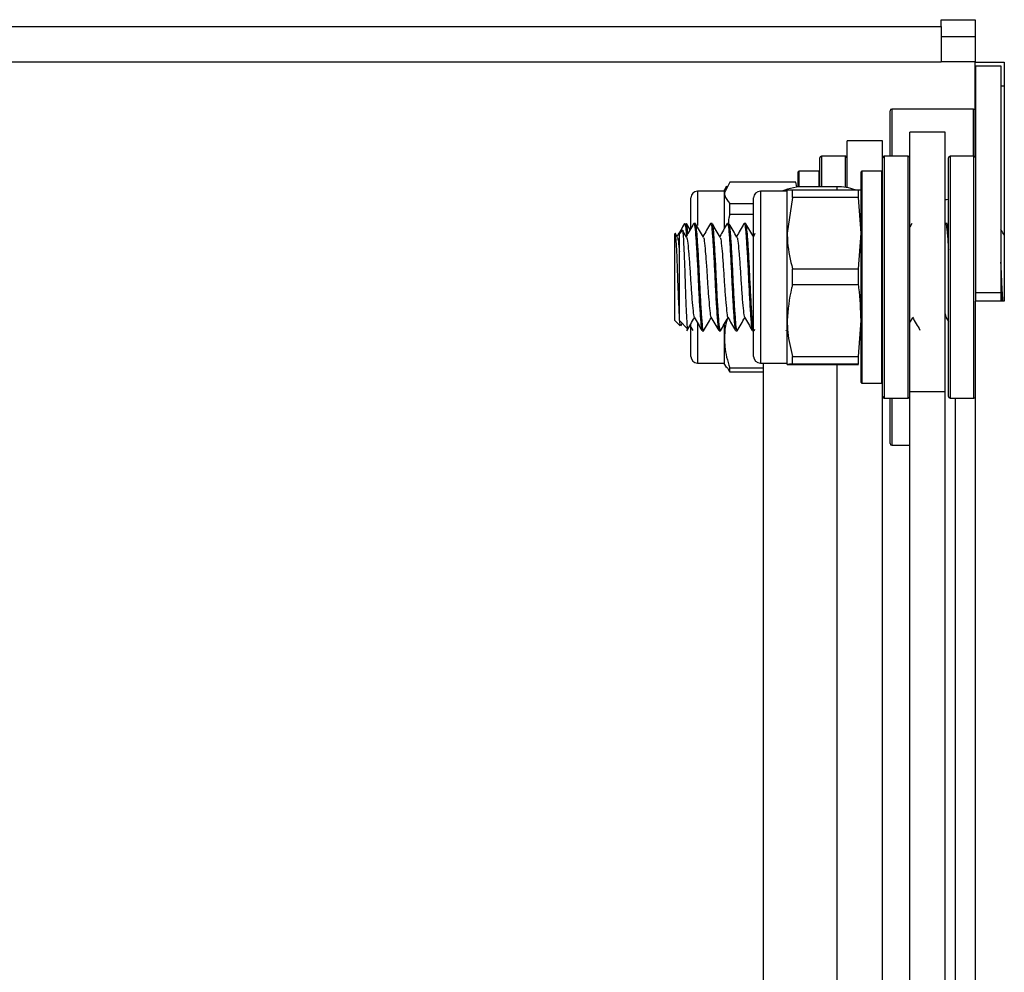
# Model space of a CAD drawing. Header units: inches. Extents: x 5 to 165, y 3 to 108.
# Tile 115 of 139: x 153.07 to 155.95, y 48.52 to 51.32. Entities that reach past the tile are written whole.
import ezdxf

# ---------------------------------------------------------------- set-up
doc = ezdxf.new("R2010")
doc.units = ezdxf.units.IN
doc.header["$LTSCALE"] = 10
doc.header["$MEASUREMENT"] = 0

msp = doc.modelspace()

# ---------------------------------------------------------------- linework, layer by layer
at = {"color": 7, "linetype": 'Continuous', "lineweight": 25}
for p, q in [((155.767442, 51.316265), (155.867442, 51.316265)), ((155.767442, 51.296265), (155.767442, 51.316265)), ((155.867442, 51.316265), (155.867442, 51.191265)), ((132.527442, 51.296265), (155.767442, 51.296265)), ((155.767442, 51.296265), (155.767442, 51.192265)), ((155.867442, 51.266265), (155.767442, 51.266265)), ((132.527442, 51.192265), (155.767442, 51.192265)), ((155.867442, 51.192265), (155.767442, 51.192265)), ((155.867442, 51.191265), (155.952442, 51.191265)), ((155.867442, 50.913765), (155.867442, 51.191265)), ((155.952442, 51.191265), (155.952442, 50.491265)), ((155.868442, 51.181265), (155.942442, 51.181265)), ((155.868442, 51.181265), (155.868442, 50.516265)), ((155.942442, 51.181265), (155.942442, 50.516265)), ((155.952442, 51.121265), (155.942442, 51.121265)), ((155.617442, 50.915765), (155.617442, 51.049265)), ((155.862442, 51.054265), (155.622442, 51.054265)), ((155.779442, 50.986265), (155.675442, 50.986265)), ((155.675442, 50.224585), (155.675442, 50.986265)), ((155.779442, 50.224585), (155.779442, 50.986265)), ((155.595442, 50.961265), (155.491442, 50.961265)), ((155.491442, 50.823809), (155.491442, 50.961265)), ((155.595442, 50.910765), (155.595442, 50.961265)), ((155.411442, 50.826504), (155.411442, 50.910765)), ((155.486442, 50.915765), (155.416442, 50.915765)), ((155.595442, 50.896716), (155.595442, 50.910765)), ((155.670442, 50.915765), (155.600442, 50.915765)), ((155.788442, 50.257303), (155.788442, 50.910765)), ((155.863442, 50.915765), (155.793442, 50.915765)), ((155.348442, 50.825313), (155.348442, 50.870015)), ((155.409442, 50.872015), (155.350442, 50.872015)), ((155.532442, 50.252515), (155.532442, 50.870015)), ((155.593442, 50.872015), (155.534442, 50.872015)), ((155.595442, 50.211765), (155.595442, 50.896716)), ((155.131906, 50.813233), (155.053166, 50.813233)), ((155.14759, 50.839641), (155.131906, 50.808615)), ((155.137947, 50.827632), (155.131906, 50.81717)), ((155.131906, 50.808615), (155.131906, 50.81717)), ((155.341163, 50.839641), (155.14759, 50.839641)), ((155.315906, 50.813233), (155.237166, 50.813233)), ((155.315906, 50.689953), (155.315906, 50.817169)), ((155.33159, 50.794542), (155.33159, 50.817571)), ((155.33159, 50.817571), (155.525163, 50.817571)), ((155.344357, 50.826025), (155.341163, 50.839641)), ((155.346325, 50.82507), (155.345955, 50.826453)), ((155.461442, 50.826504), (155.370442, 50.826504)), ((155.525163, 50.794542), (155.525163, 50.817571)), ((155.525163, 50.817571), (155.532442, 50.817169)), ((155.033481, 50.70506), (155.033481, 50.793548)), ((155.131906, 50.705755), (155.131906, 50.808615)), ((155.217481, 50.328981), (155.217481, 50.793548)), ((155.33159, 50.794542), (155.315906, 50.689953)), ((155.525163, 50.794542), (155.33159, 50.794542)), ((155.532442, 50.689953), (155.525163, 50.794542)), ((155.14759, 50.744915), (155.14759, 50.777589)), ((155.14759, 50.777589), (155.217481, 50.777589)), ((155.217481, 50.744915), (155.14759, 50.744915)), ((155.008728, 50.697787), (154.999686, 50.688745)), ((155.020743, 50.678985), (155.0103, 50.696958)), ((155.012162, 50.71344), (155.016836, 50.715549)), ((155.016836, 50.718745), (155.012508, 50.714418)), ((155.016836, 50.715549), (155.016836, 50.718745)), ((155.030879, 50.699912), (155.020212, 50.718309)), ((155.04652, 50.718745), (155.042171, 50.718745)), ((155.095733, 50.718745), (155.091383, 50.718745)), ((155.144945, 50.718745), (155.140596, 50.718745)), ((155.194158, 50.718745), (155.189809, 50.718745)), ((155.681315, 50.718308), (155.675442, 50.708185)), ((155.77974, 50.718308), (155.779002, 50.717035)), ((155.784709, 50.718745), (155.78036, 50.718745)), ((155.785872, 50.71735), (155.785506, 50.717982)), ((154.986905, 50.688814), (154.986836, 50.688745)), ((154.986836, 50.433784), (154.986836, 50.688745)), ((154.993614, 50.679325), (154.988121, 50.688789)), ((154.999686, 50.433784), (154.999686, 50.688745)), ((155.221418, 50.689045), (155.216584, 50.680722)), ((155.315906, 50.434049), (155.315906, 50.689953)), ((155.525163, 50.585363), (155.532442, 50.689953)), ((155.33159, 50.585363), (155.525163, 50.585363)), ((155.33159, 50.53904), (155.33159, 50.585363)), ((155.525163, 50.53904), (155.525163, 50.585363)), ((155.525163, 50.53904), (155.33159, 50.53904)), ((155.868442, 50.516265), (155.942442, 50.516265)), ((155.868442, 50.516265), (155.868442, 50.491265)), ((155.942442, 50.518788), (155.943956, 50.491265)), ((155.942442, 50.516265), (155.942442, 50.491265)), ((155.867442, 50.491265), (155.867442, 46.541265)), ((155.952442, 50.491265), (155.867442, 50.491265)), ((155.675442, 50.427969), (155.683802, 50.442362)), ((155.781356, 50.443858), (155.788442, 50.431682)), ((154.986836, 50.433784), (155.002327, 50.418293)), ((154.999686, 50.433784), (155.024426, 50.409044)), ((155.030586, 50.419206), (155.039102, 50.404521)), ((155.033481, 50.337047), (155.033481, 50.421509)), ((155.131906, 50.380764), (155.131906, 50.421378)), ((155.218513, 50.403853), (155.221418, 50.408851)), ((155.315906, 50.305361), (155.315906, 50.434049)), ((155.525163, 50.329057), (155.532442, 50.434049)), ((155.066777, 50.403784), (155.071126, 50.403784)), ((155.11599, 50.403784), (155.120339, 50.403784)), ((155.131906, 50.305359), (155.131906, 50.380764)), ((155.165202, 50.403784), (155.169551, 50.403784)), ((155.214415, 50.403784), (155.217481, 50.403784)), ((155.311407, 50.405714), (155.311807, 50.405026)), ((155.033481, 50.328981), (155.033481, 50.337047)), ((155.33159, 50.329057), (155.525163, 50.329057)), ((155.33159, 50.305762), (155.33159, 50.329057)), ((155.525163, 50.305762), (155.525163, 50.329057)), ((155.053166, 50.309296), (155.131906, 50.309296)), ((155.131906, 50.305359), (155.137947, 50.294897)), ((155.14759, 50.282889), (155.140713, 50.296494)), ((155.14759, 50.29499), (155.245442, 50.29499)), ((155.14759, 50.282889), (155.14759, 50.29499)), ((155.237166, 50.309296), (155.315906, 50.309296)), ((155.245442, 50.309296), (155.245442, 43.327593)), ((155.525163, 50.305762), (155.33159, 50.305762)), ((155.33159, 50.304959), (155.525163, 50.304959)), ((155.245442, 50.282889), (155.14759, 50.282889)), ((155.534442, 50.250515), (155.593442, 50.250515)), ((155.788442, 50.211765), (155.788442, 50.257303)), ((155.595442, 43.145155), (155.595442, 50.211765)), ((155.600442, 50.206765), (155.670442, 50.206765)), ((155.617442, 50.073265), (155.617442, 50.206765)), ((155.779442, 50.224585), (155.675442, 50.224585)), ((155.675442, 45.609313), (155.675442, 50.224585)), ((155.779442, 45.609313), (155.779442, 50.224585)), ((155.793442, 50.206765), (155.863442, 50.206765)), ((155.622442, 50.068265), (155.675442, 50.068265))]:
    msp.add_line(p, q, dxfattribs=at)
at = {"color": 8, "linetype": 'Continuous', "lineweight": 25}
for p, q in [((155.622442, 51.054265), (155.622442, 50.915765)), ((155.862442, 50.915765), (155.862442, 51.054265)), ((155.416442, 50.915765), (155.416442, 50.826504)), ((155.486442, 50.82464), (155.486442, 50.915765)), ((155.600442, 50.915765), (155.600442, 50.901515)), ((155.600442, 50.901515), (155.600442, 50.206765)), ((155.670442, 50.206765), (155.670442, 50.915765)), ((155.793442, 50.915765), (155.793442, 50.252955)), ((155.863442, 50.206765), (155.863442, 50.915765)), ((155.350442, 50.872015), (155.350442, 50.825521)), ((155.409442, 50.871916), (155.409442, 50.872015)), ((155.409442, 50.826504), (155.409442, 50.871916)), ((155.534442, 50.872015), (155.534442, 50.255743)), ((155.593442, 50.250515), (155.593442, 50.872015)), ((155.053166, 50.813233), (155.053166, 50.712546)), ((155.237166, 50.813233), (155.237166, 50.309296)), ((155.461442, 50.826504), (155.461442, 50.817571)), ((155.053166, 50.425441), (155.053166, 50.318045)), ((155.053166, 50.318045), (155.053166, 50.309296)), ((155.461442, 50.304959), (155.461442, 43.251308)), ((155.534442, 50.255743), (155.534442, 50.250515)), ((155.793442, 50.252955), (155.793442, 50.206765)), ((155.622442, 50.206765), (155.622442, 50.068265)), ((155.809442, 48.236488), (155.809442, 50.206765))]:
    msp.add_line(p, q, dxfattribs=at)
at = {"color": 7, "linetype": 'Continuous', "lineweight": 25, "flags": 128}
msp.add_lwpolyline([(155.788442, 50.789189), (155.7833, 50.788461), (155.779442, 50.787806)], dxfattribs=at)
at = {"color": 7, "linetype": 'Continuous', "lineweight": 25}
for centre, radius, start, end in [((155.622442, 51.049265), 0.005, 90, 180), ((155.862442, 51.049265), 0.005, 0, 90), ((155.416442, 50.910765), 0.005, 90, 180), ((155.486442, 50.910765), 0.005, 0, 90), ((155.600442, 50.910765), 0.005, 90, 180), ((155.670442, 50.910765), 0.005, 0, 90), ((155.793442, 50.910765), 0.005, 90, 180), ((155.863442, 50.910765), 0.005, 0, 90), ((155.350442, 50.870015), 0.002, 90, 180), ((155.409442, 50.870015), 0.002, 0, 90), ((155.534442, 50.870015), 0.002, 90, 180), ((155.593442, 50.870015), 0.002, 0, 90), ((155.053166, 50.793548), 0.019685, 90, 180), ((155.237166, 50.793548), 0.019685, 90, 180), ((155.368181, 50.644863), 0.181655, 89.286837, 112.048041), ((155.461984, 50.663268), 0.163237, 70.956227, 90.190283), ((155.053166, 50.328981), 0.019685, 180, 270), ((155.237166, 50.328981), 0.019685, 180, 270), ((155.534442, 50.252515), 0.002, 180, 270), ((155.593442, 50.252515), 0.002, 270, 360), ((155.600442, 50.211765), 0.005, 180, 270), ((155.670442, 50.211765), 0.005, 270, 360), ((155.793442, 50.211765), 0.005, 180, 270), ((155.863442, 50.211765), 0.005, 270, 323.130102), ((155.622442, 50.073265), 0.005, 180, 270)]:
    msp.add_arc(centre, radius, start, end, dxfattribs=at)
for points, knots in [([(155.315906, 50.817169), (155.31611, 50.817204), (155.316896, 50.817339), (155.325336, 50.817472), (155.33159, 50.817571)], [0, 0, 0, 0, 0.25898698, 1, 1, 1, 1]), ([(155.131906, 50.808615), (155.13211, 50.805907), (155.132896, 50.795453), (155.141336, 50.785192), (155.14759, 50.777589)], [0, 0, 0, 0, 0.25898698, 1, 1, 1, 1]), ([(155.14759, 50.744915), (155.146601, 50.741271), (155.144199, 50.732429), (155.143401, 50.723312), (155.142932, 50.717952)], [0, 0, 0, 0, 0.41206077, 1, 1, 1, 1]), ([(155.014887, 50.71856), (155.011126, 50.712072), (155.00379, 50.699417), (154.996451, 50.686764), (154.992875, 50.680599)], [0, 0, 0, 0, 0.51275325, 1, 1, 1, 1]), ([(155.024608, 50.408931), (155.02403, 50.411666), (155.022874, 50.41714), (155.021341, 50.446096), (155.01953, 50.486563), (155.017786, 50.534808), (155.016258, 50.585018), (155.014457, 50.631174), (155.012693, 50.668651), (155.011177, 50.691632), (155.009882, 50.70088), (155.009225, 50.697709), (155.009153, 50.697362)], [0, 0, 0, 0, 0.11424712, 0.22868874, 0.34035102, 0.45084483, 0.56138817, 0.66944131, 0.77604839, 0.88269498, 0.98713444, 1, 1, 1, 1]), ([(155.024243, 50.688485), (155.023738, 50.694547), (155.022195, 50.713087), (155.019986, 50.722849), (155.017877, 50.713981), (155.016836, 50.709604)], [0, 0, 0, 0, 0.197496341, 0.603984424, 1, 1, 1, 1]), ([(155.016836, 50.715549), (155.017556, 50.711462), (155.018711, 50.704903), (155.020022, 50.688319), (155.020516, 50.682069)], [0, 0, 0, 0, 0.623148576, 1, 1, 1, 1]), ([(155.041551, 50.718308), (155.037773, 50.711793), (155.030507, 50.699266), (155.023227, 50.686735), (155.019734, 50.680722)], [0, 0, 0, 0, 0.5200486, 1, 1, 1, 1]), ([(155.042171, 50.715612), (155.04269, 50.716268), (155.044275, 50.718269), (155.046727, 50.695537), (155.049691, 50.65244), (155.053042, 50.594217), (155.055816, 50.531239), (155.059026, 50.472445), (155.062241, 50.42854), (155.064558, 50.404815), (155.066198, 50.406369), (155.066777, 50.406918)], [0, 0, 0, 0, 0.06052803, 0.18462028, 0.30871253, 0.4360618, 0.55837524, 0.68462028, 0.81086533, 0.93317876, 1, 1, 1, 1]), ([(155.071126, 50.406918), (155.070547, 50.406369), (155.068907, 50.404815), (155.06659, 50.42854), (155.063376, 50.472445), (155.060165, 50.531239), (155.057391, 50.594217), (155.05404, 50.65244), (155.051076, 50.695537), (155.048625, 50.718269), (155.04704, 50.716268), (155.04652, 50.715612)], [0, 0, 0, 0, 0.066821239, 0.189134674, 0.315379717, 0.441624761, 0.563938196, 0.691287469, 0.815379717, 0.939471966, 1, 1, 1, 1]), ([(155.069955, 50.678985), (155.066181, 50.685478), (155.05863, 50.698469), (155.051089, 50.711476), (155.047317, 50.717982)], [0, 0, 0, 0, 0.49978854, 1, 1, 1, 1]), ([(155.090764, 50.718308), (155.086985, 50.711793), (155.079719, 50.699266), (155.07244, 50.686735), (155.068946, 50.680722)], [0, 0, 0, 0, 0.5200486, 1, 1, 1, 1]), ([(155.091383, 50.715612), (155.091903, 50.716268), (155.093488, 50.718269), (155.09594, 50.695537), (155.098904, 50.65244), (155.102254, 50.594217), (155.105029, 50.531239), (155.108239, 50.472445), (155.111454, 50.42854), (155.11377, 50.404815), (155.11541, 50.406369), (155.11599, 50.406918)], [0, 0, 0, 0, 0.06052803, 0.18462028, 0.30871253, 0.4360618, 0.55837524, 0.68462028, 0.81086533, 0.93317876, 1, 1, 1, 1]), ([(155.120339, 50.406918), (155.11976, 50.406369), (155.11812, 50.404815), (155.115803, 50.42854), (155.112588, 50.472445), (155.109378, 50.531239), (155.106604, 50.594217), (155.103253, 50.65244), (155.100289, 50.695537), (155.097837, 50.718269), (155.096252, 50.716268), (155.095733, 50.715612)], [0, 0, 0, 0, 0.06682124, 0.18913467, 0.31537972, 0.44162476, 0.5639382, 0.69128747, 0.81537972, 0.93947197, 1, 1, 1, 1]), ([(155.119168, 50.678985), (155.115394, 50.685478), (155.107843, 50.698469), (155.100302, 50.711476), (155.096529, 50.717982)], [0, 0, 0, 0, 0.49978854, 1, 1, 1, 1]), ([(155.139977, 50.718308), (155.136198, 50.711793), (155.128932, 50.699266), (155.121653, 50.686735), (155.118159, 50.680722)], [0, 0, 0, 0, 0.5200486, 1, 1, 1, 1]), ([(155.140596, 50.715612), (155.141116, 50.716268), (155.142701, 50.718269), (155.145152, 50.695537), (155.148116, 50.65244), (155.151467, 50.594217), (155.154241, 50.531239), (155.157452, 50.472445), (155.160666, 50.42854), (155.162983, 50.404815), (155.164623, 50.406369), (155.165202, 50.406918)], [0, 0, 0, 0, 0.06052803, 0.18462028, 0.30871253, 0.4360618, 0.55837524, 0.68462028, 0.81086533, 0.93317876, 1, 1, 1, 1]), ([(155.169551, 50.406918), (155.168972, 50.406369), (155.167332, 50.404815), (155.165015, 50.42854), (155.161801, 50.472445), (155.158591, 50.531239), (155.155816, 50.594217), (155.152466, 50.65244), (155.149501, 50.695537), (155.14705, 50.718269), (155.145465, 50.716268), (155.144945, 50.715612)], [0, 0, 0, 0, 0.06682124, 0.18913467, 0.31537972, 0.44162476, 0.5639382, 0.69128747, 0.81537972, 0.93947197, 1, 1, 1, 1]), ([(155.16838, 50.678985), (155.164607, 50.685478), (155.157056, 50.698469), (155.149514, 50.711476), (155.145742, 50.717982)], [0, 0, 0, 0, 0.49978854, 1, 1, 1, 1]), ([(155.189189, 50.718308), (155.18541, 50.711793), (155.178144, 50.699266), (155.170865, 50.686735), (155.167371, 50.680722)], [0, 0, 0, 0, 0.5200486, 1, 1, 1, 1]), ([(155.189809, 50.715612), (155.190328, 50.716268), (155.191913, 50.718269), (155.194365, 50.695537), (155.197329, 50.65244), (155.20068, 50.594217), (155.203454, 50.531239), (155.206664, 50.472445), (155.209879, 50.42854), (155.212196, 50.404815), (155.213836, 50.406369), (155.214415, 50.406918)], [0, 0, 0, 0, 0.060528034, 0.184620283, 0.308712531, 0.436061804, 0.558375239, 0.684620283, 0.810865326, 0.933178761, 1, 1, 1, 1]), ([(155.217481, 50.40716), (155.217339, 50.40713), (155.216149, 50.406876), (155.21424, 50.429289), (155.21101, 50.472241), (155.207804, 50.531291), (155.205029, 50.594203), (155.201678, 50.652444), (155.198714, 50.695535), (155.196262, 50.718269), (155.194677, 50.716268), (155.194158, 50.715612)], [0, 0, 0, 0, 0.01747757, 0.14625857, 0.27917907, 0.41209957, 0.54088057, 0.67496368, 0.80561755, 0.93627143, 1, 1, 1, 1]), ([(155.217593, 50.678985), (155.213819, 50.685478), (155.206268, 50.698469), (155.198727, 50.711476), (155.194954, 50.717982)], [0, 0, 0, 0, 0.49978854, 1, 1, 1, 1]), ([(155.78036, 50.715612), (155.780879, 50.716286), (155.782464, 50.718342), (155.784918, 50.694863), (155.787032, 50.666303), (155.788267, 50.644183), (155.788442, 50.641056)], [0, 0, 0, 0, 0.18389619, 0.56091309, 0.93793, 1, 1, 1, 1]), ([(155.788442, 50.699237), (155.787725, 50.706499), (155.786527, 50.718631), (155.78523, 50.716476), (155.784709, 50.715612)], [0, 0, 0, 0, 0.59854125, 1, 1, 1, 1]), ([(155.952442, 50.684734), (155.949781, 50.68931), (155.946446, 50.695046), (155.943115, 50.70079), (155.942442, 50.701951)], [0, 0, 0, 0, 0.7977829, 1, 1, 1, 1]), ([(154.999686, 50.450413), (154.999222, 50.460044), (154.998242, 50.480401), (154.996533, 50.523414), (154.994752, 50.57029), (154.993231, 50.615363), (154.991454, 50.653082), (154.989656, 50.678728), (154.988449, 50.689971), (154.987626, 50.688691), (154.987392, 50.688327)], [0, 0, 0, 0, 0.12650365, 0.26735934, 0.40589674, 0.54447566, 0.68045104, 0.81374702, 0.94707442, 1, 1, 1, 1]), ([(154.993547, 50.678256), (154.99434, 50.676204), (154.996106, 50.671641), (154.998267, 50.654065), (154.999504, 50.638318), (154.999686, 50.635999)], [0, 0, 0, 0, 0.41054941, 0.91319094, 1, 1, 1, 1]), ([(155.020749, 50.677676), (155.020929, 50.677767), (155.022168, 50.678401), (155.024291, 50.661972), (155.027261, 50.630066), (155.030609, 50.586052), (155.033386, 50.538686), (155.036592, 50.49422), (155.03982, 50.461789), (155.041763, 50.444851), (155.04299, 50.445125), (155.043168, 50.445165)], [0, 0, 0, 0, 0.02294913, 0.15865944, 0.29436974, 0.43365628, 0.5674139, 0.70548782, 0.84356175, 0.97731936, 1, 1, 1, 1]), ([(155.069962, 50.677676), (155.070141, 50.677767), (155.071381, 50.678401), (155.073503, 50.661972), (155.076474, 50.630066), (155.079822, 50.586052), (155.082598, 50.538686), (155.085804, 50.49422), (155.089032, 50.461789), (155.090976, 50.444851), (155.092203, 50.445125), (155.092381, 50.445165)], [0, 0, 0, 0, 0.02294913, 0.15865944, 0.29436974, 0.43365628, 0.5674139, 0.70548782, 0.84356175, 0.97731936, 1, 1, 1, 1]), ([(155.119174, 50.677676), (155.119354, 50.677767), (155.120594, 50.678401), (155.122716, 50.661972), (155.125686, 50.630066), (155.129034, 50.586052), (155.131811, 50.538686), (155.135017, 50.49422), (155.138245, 50.461789), (155.140188, 50.444851), (155.141415, 50.445125), (155.141593, 50.445165)], [0, 0, 0, 0, 0.02294913, 0.15865944, 0.29436974, 0.43365628, 0.5674139, 0.70548782, 0.84356175, 0.97731936, 1, 1, 1, 1]), ([(155.168387, 50.677676), (155.168566, 50.677767), (155.169806, 50.678401), (155.171929, 50.661972), (155.174899, 50.630066), (155.178247, 50.586052), (155.181023, 50.538686), (155.18423, 50.49422), (155.187457, 50.461789), (155.189401, 50.444851), (155.190628, 50.445125), (155.190806, 50.445165)], [0, 0, 0, 0, 0.02294913, 0.15865944, 0.29436974, 0.43365628, 0.5674139, 0.70548782, 0.84356175, 0.97731936, 1, 1, 1, 1]), ([(155.315906, 50.689953), (155.31611, 50.680825), (155.316896, 50.645583), (155.325336, 50.610994), (155.33159, 50.585363)], [0, 0, 0, 0, 0.25898698, 1, 1, 1, 1]), ([(155.948306, 50.491265), (155.947531, 50.50465), (155.945709, 50.53613), (155.943978, 50.578769), (155.942684, 50.6012), (155.942442, 50.605392)], [0, 0, 0, 0, 0.375592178, 0.883304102, 1, 1, 1, 1]), ([(155.33159, 50.53904), (155.33067, 50.535754), (155.321059, 50.501431), (155.318353, 50.466046), (155.315906, 50.434049)], [0, 0, 0, 0, 0.09573279, 1, 1, 1, 1]), ([(155.532442, 50.434049), (155.531318, 50.466087), (155.530087, 50.50117), (155.525556, 50.536016), (155.525163, 50.53904)], [0, 0, 0, 0, 0.91322819, 1, 1, 1, 1]), ([(155.021662, 50.403853), (155.02542, 50.410315), (155.032877, 50.423143), (155.040337, 50.435988), (155.044038, 50.442362)], [0, 0, 0, 0, 0.50382722, 1, 1, 1, 1]), ([(155.043167, 50.443858), (155.046931, 50.437395), (155.054458, 50.424464), (155.061981, 50.411507), (155.065744, 50.405026)], [0, 0, 0, 0, 0.49989187, 1, 1, 1, 1]), ([(155.070875, 50.403853), (155.074632, 50.410315), (155.082089, 50.423143), (155.089549, 50.435988), (155.093251, 50.442362)], [0, 0, 0, 0, 0.50382722, 1, 1, 1, 1]), ([(155.09238, 50.443858), (155.096143, 50.437395), (155.103671, 50.424464), (155.111194, 50.411507), (155.114956, 50.405026)], [0, 0, 0, 0, 0.49989187, 1, 1, 1, 1]), ([(155.120088, 50.403853), (155.123845, 50.410315), (155.131302, 50.423143), (155.138762, 50.435988), (155.142464, 50.442362)], [0, 0, 0, 0, 0.50382722, 1, 1, 1, 1]), ([(155.13974, 50.437672), (155.138434, 50.43322), (155.132949, 50.414515), (155.132357, 50.39536), (155.131906, 50.380764)], [0, 0, 0, 0, 0.23804001, 1, 1, 1, 1]), ([(155.141593, 50.443858), (155.145356, 50.437395), (155.152883, 50.424464), (155.160406, 50.411507), (155.164169, 50.405026)], [0, 0, 0, 0, 0.49989187, 1, 1, 1, 1]), ([(155.1693, 50.403853), (155.173057, 50.410315), (155.180515, 50.423143), (155.187975, 50.435988), (155.191676, 50.442362)], [0, 0, 0, 0, 0.50382722, 1, 1, 1, 1]), ([(155.190805, 50.443858), (155.194568, 50.437395), (155.202096, 50.424464), (155.209619, 50.411507), (155.213381, 50.405026)], [0, 0, 0, 0, 0.49989187, 1, 1, 1, 1]), ([(155.682931, 50.443858), (155.686694, 50.437395), (155.694089, 50.424693), (155.701479, 50.411965), (155.705108, 50.405714)], [0, 0, 0, 0, 0.508893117, 1, 1, 1, 1]), ([(155.779442, 50.453784), (155.779889, 50.449909), (155.780493, 50.444672), (155.781179, 50.445063), (155.781357, 50.445165)], [0, 0, 0, 0, 0.73977632, 1, 1, 1, 1]), ([(155.002992, 50.418957), (155.002528, 50.419303), (155.001849, 50.419811), (155.001169, 50.429451), (155.000953, 50.432517)], [0, 0, 0, 0, 0.68197432, 1, 1, 1, 1]), ([(155.00385, 50.418438), (155.004926, 50.420295), (155.006293, 50.422654), (155.007663, 50.425013), (155.007955, 50.425516)], [0, 0, 0, 0, 0.78681841, 1, 1, 1, 1]), ([(155.315906, 50.434049), (155.316247, 50.422209), (155.317265, 50.386815), (155.325866, 50.352136), (155.33159, 50.329057)], [0, 0, 0, 0, 0.33451476, 1, 1, 1, 1]), ([(155.131906, 50.380764), (155.132137, 50.373286), (155.132697, 50.355141), (155.137638, 50.326383), (155.144264, 50.305481), (155.14759, 50.29499)], [0, 0, 0, 0, 0.25880952, 0.62795568, 1, 1, 1, 1]), ([(155.33159, 50.305762), (155.327152, 50.305697), (155.318212, 50.305564), (155.316679, 50.305429), (155.315906, 50.305361)], [0, 0, 0, 0, 0.4965381, 1, 1, 1, 1]), ([(155.315906, 50.305361), (155.316137, 50.305326), (155.316697, 50.305241), (155.321638, 50.305106), (155.328264, 50.305008), (155.33159, 50.304959)], [0, 0, 0, 0, 0.25880952, 0.62795568, 1, 1, 1, 1])]:
    msp.add_open_spline(points, degree=3, knots=knots, dxfattribs=at)

doc.saveas('drawing.dxf')
